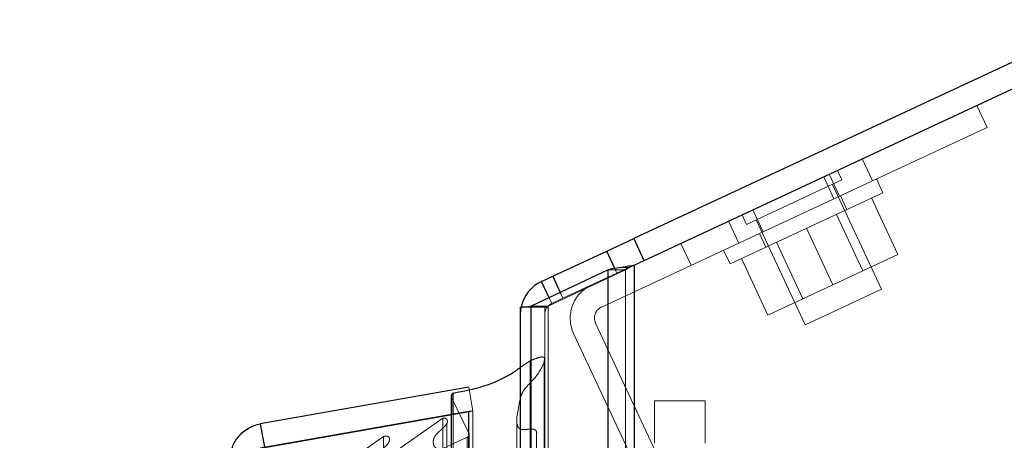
# Model space of a CAD drawing. Header units: inches. Extents: x 0.2 to 10.8, y 0.2 to 8.2.
# Tile 145 of 156: x 5.7593 to 5.9053, y 5.0972 to 5.1597. Entities that reach past the tile are written whole.
import ezdxf

# ---------------------------------------------------------------- set-up
doc = ezdxf.new("R2010")
doc.units = ezdxf.units.IN
doc.header["$MEASUREMENT"] = 0
doc.linetypes.add('HIDDEN', pattern=[0.07500000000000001, 0.05, -0.025])
doc.layers.add('DIMENSIONS', color=140, linetype='Continuous')
doc.styles.add('SLDTEXTSTYLE0', font='TXT', dxfattribs={"width": 0.7})
doc.dimstyles.new('SLDDIMSTYLE4', dxfattribs={"dimtxt": 0.0849609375, "dimasz": 0.13, "dimexe": 0, "dimexo": 0.0625, "dimgap": 0.021240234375, "dimtad": 0, "dimtih": 1, "dimtoh": 1, "dimdec": 4, "dimlfac": 20, "dimzin": 12, "dimdsep": 46, "dimtxsty": 'SLDTEXTSTYLE0', "dimsah": 1, "dimcen": 0.09, "dimadec": 0, "dimazin": 3, "dimtfac": 1, "dimtdec": 0, "dimtofl": 0, "dimtmove": 0, "dimatfit": 3, "dimfxl": 0, "dimfrac": 2, "dimtolj": 1, "dimtzin": 12, "dimarcsym": 0})

# ---------------------------------------------------------------- blocks, each defined once
blk = doc.blocks.new('_D_13')
at = {"layer": 'DIMENSIONS'}
blk.add_line((6.472037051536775, 5.490024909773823), (5.759287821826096, 5.490024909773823), dxfattribs=at)
for radius, start, end in [(0.7441550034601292, 160.9810483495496, 180), (0.7441550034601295, 205.0000000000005, 224.0189516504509)]:
    blk.add_arc((6.628442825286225, 5.490024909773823), radius, start, end, dxfattribs=at)
for points in [[(5.884287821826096, 5.490024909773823), (5.915440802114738, 5.617811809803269), (5.87559026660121, 5.621266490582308)], [(5.954009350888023, 5.175531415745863), (6.001591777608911, 5.052910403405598), (6.036248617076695, 5.072882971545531)]]:
    blk.add_solid(points, dxfattribs=at)
at = {"layer": 'DIMENSIONS', "insert": (5.800692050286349, 5.370972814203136), "char_height": 0.08333333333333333, "attachment_point": 1, "style": 'SLDTEXTSTYLE0'}
blk.add_mtext('25°', dxfattribs=at)

msp = doc.modelspace()

# ---------------------------------------------------------------- linework, layer by layer
at = {"color": 7, "linetype": 'Continuous', "lineweight": 25}
for p, q in [((6.628442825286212, 5.49002490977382), (5.850357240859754, 5.127197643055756)), ((5.850409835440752, 5.123250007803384), (6.629964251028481, 5.486762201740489)), ((5.846351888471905, 5.125329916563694), (5.850357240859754, 5.127197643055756)), ((5.850357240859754, 5.127197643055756), (5.851878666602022, 5.123934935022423)), ((5.838341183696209, 5.121594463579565), (5.846351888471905, 5.125329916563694)), ((5.847550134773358, 5.122760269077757), (5.846351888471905, 5.125329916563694)), ((5.850409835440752, 5.123250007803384), (5.850409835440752, 3.055752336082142)), ((5.846591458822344, 5.122541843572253), (5.835145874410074, 5.117157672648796)), ((5.836682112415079, 5.12082082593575), (5.838341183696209, 5.121594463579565)), ((5.838341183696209, 5.121594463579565), (5.839463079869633, 5.119188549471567)), ((5.846591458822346, 3.055752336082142), (5.846591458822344, 5.122541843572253)), ((5.837806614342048, 5.118409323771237), (5.836682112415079, 5.12082082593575)), ((5.835145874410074, 3.055752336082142), (5.835145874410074, 5.117157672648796)), ((5.833564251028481, 3.055752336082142), (5.833564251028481, 5.117002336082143)), ((5.834582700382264, 5.117002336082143), (5.833564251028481, 5.117002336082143)), ((5.825882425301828, 5.105130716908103), (5.794969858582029, 5.099679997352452)), ((5.823602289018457, 5.101177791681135), (5.823602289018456, 5.104260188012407)), ((5.823296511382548, 5.103799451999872), (5.823296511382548, 5.101123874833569)), ((5.794969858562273, 5.096129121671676), (5.825882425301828, 5.101579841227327)), ((5.825882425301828, 3.071414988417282), (5.825882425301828, 5.101579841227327)), ((5.825882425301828, 5.101579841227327), (5.825924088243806, 5.101579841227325)), ((5.794969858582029, 5.099679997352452), (5.79557709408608, 5.096236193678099))]:
    msp.add_line(p, q, dxfattribs=at)
at = {"color": 7, "linetype": 'HIDDEN', "lineweight": 18}
for p, q in [((5.901251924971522, 5.146958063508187), (5.902773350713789, 5.143695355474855)), ((5.902773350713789, 5.143695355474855), (5.88578007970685, 5.135771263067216)), ((5.885780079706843, 5.135771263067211), (5.884258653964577, 5.139033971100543)), ((5.884258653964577, 5.139033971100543), (5.885780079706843, 5.135771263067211)), ((5.88578007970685, 5.135771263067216), (5.884258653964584, 5.139033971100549)), ((5.884258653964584, 5.139033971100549), (5.88578007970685, 5.135771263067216)), ((5.88578007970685, 5.135771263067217), (5.884258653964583, 5.139033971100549)), ((5.884258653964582, 5.139033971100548), (5.885780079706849, 5.135771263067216)), ((5.878542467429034, 5.136368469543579), (5.8800638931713, 5.133105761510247)), ((5.87936479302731, 5.136751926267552), (5.880886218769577, 5.133489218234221)), ((5.881245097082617, 5.135904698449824), (5.880584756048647, 5.137320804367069)), ((5.845585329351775, 5.117028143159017), (5.88578007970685, 5.135771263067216)), ((5.874164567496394, 5.132602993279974), (5.881245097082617, 5.135904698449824)), ((5.887092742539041, 5.119667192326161), (5.879828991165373, 5.135244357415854)), ((5.887305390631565, 5.133999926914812), (5.886354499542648, 5.136039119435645)), ((5.887305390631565, 5.133999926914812), (5.864647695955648, 5.123434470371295)), ((5.881980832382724, 5.131517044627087), (5.881029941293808, 5.133556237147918)), ((5.885628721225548, 5.133218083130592), (5.889537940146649, 5.124834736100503)), ((5.867084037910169, 5.129301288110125), (5.874164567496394, 5.132602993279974)), ((5.8664236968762, 5.13071739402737), (5.867084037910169, 5.129301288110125)), ((5.868035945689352, 5.131469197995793), (5.869557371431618, 5.128206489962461)), ((5.884324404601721, 5.12240362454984), (5.880415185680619, 5.130786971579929)), ((5.864433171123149, 5.129789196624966), (5.865954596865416, 5.126526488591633)), ((5.864433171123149, 5.129789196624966), (5.865954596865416, 5.126526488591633)), ((5.864433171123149, 5.129789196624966), (5.865954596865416, 5.126526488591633)), ((5.864433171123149, 5.129789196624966), (5.865954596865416, 5.126526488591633)), ((5.864433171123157, 5.129789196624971), (5.865954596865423, 5.126526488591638)), ((5.864433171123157, 5.129789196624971), (5.865954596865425, 5.126526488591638)), ((5.864433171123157, 5.129789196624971), (5.865954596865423, 5.126526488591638)), ((5.864433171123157, 5.129789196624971), (5.865954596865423, 5.126526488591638)), ((5.864433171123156, 5.129789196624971), (5.865954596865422, 5.126526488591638)), ((5.864433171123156, 5.129789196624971), (5.865954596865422, 5.126526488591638)), ((5.864433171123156, 5.129789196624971), (5.865954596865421, 5.126526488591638)), ((5.864433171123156, 5.129789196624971), (5.865954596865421, 5.126526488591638)), ((5.868500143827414, 5.129961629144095), (5.875763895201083, 5.114384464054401)), ((5.869021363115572, 5.127956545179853), (5.869972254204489, 5.125917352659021)), ((5.875976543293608, 5.128717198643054), (5.87988576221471, 5.120333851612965)), ((5.851878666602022, 5.123934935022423), (5.850357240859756, 5.127197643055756)), ((5.857352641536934, 5.126487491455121), (5.8588740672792, 5.12322478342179)), ((5.871537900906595, 5.126647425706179), (5.875447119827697, 5.11826407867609)), ((5.846351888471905, 5.125329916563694), (5.847873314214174, 5.12206720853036)), ((5.863696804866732, 5.125473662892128), (5.864647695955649, 5.123434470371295)), ((5.87988576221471, 5.120333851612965), (5.889537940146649, 5.124834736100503)), ((5.850387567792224, 5.123239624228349), (5.847873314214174, 5.12206720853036)), ((5.850409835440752, 5.123250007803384), (5.850409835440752, 3.055752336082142)), ((5.850409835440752, 3.055752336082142), (5.850409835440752, 5.123250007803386)), ((5.850409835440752, 3.055752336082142), (5.850409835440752, 5.123250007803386)), ((5.866324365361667, 5.124216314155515), (5.870233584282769, 5.115832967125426)), ((5.837691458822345, 5.117157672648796), (5.849137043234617, 5.122541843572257)), ((5.839862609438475, 5.118331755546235), (5.838341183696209, 5.121594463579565)), ((5.847873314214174, 5.12206720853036), (5.839862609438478, 5.118331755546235)), ((5.849137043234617, 5.122541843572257), (5.846591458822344, 5.122541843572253)), ((5.846591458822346, 3.055752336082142), (5.846591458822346, 5.122541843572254)), ((5.847873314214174, 5.12206720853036), (5.847550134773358, 5.122760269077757)), ((5.849721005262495, 5.12292039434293), (5.84834334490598, 5.12292039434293)), ((5.849137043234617, 3.055752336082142), (5.849137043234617, 5.122541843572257)), ((5.849137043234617, 3.055752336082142), (5.849137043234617, 5.122541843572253)), ((5.870233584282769, 5.115832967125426), (5.87988576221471, 5.120333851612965)), ((5.839463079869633, 5.119188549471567), (5.839862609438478, 5.118331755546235)), ((5.881428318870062, 5.117025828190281), (5.887092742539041, 5.119667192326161)), ((5.837691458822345, 5.117157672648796), (5.835145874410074, 5.117157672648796)), ((5.835145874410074, 3.055752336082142), (5.835145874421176, 5.117157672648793)), ((5.837691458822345, 3.055752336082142), (5.837691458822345, 5.117157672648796)), ((5.837691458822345, 3.055752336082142), (5.837691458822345, 5.117157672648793)), ((5.838203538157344, 5.117558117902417), (5.837806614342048, 5.118409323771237)), ((5.839862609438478, 5.118331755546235), (5.838203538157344, 5.117558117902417)), ((5.837503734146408, 5.117002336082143), (5.834582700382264, 5.117002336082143)), ((5.83716425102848, 3.055752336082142), (5.83716425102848, 5.117002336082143)), ((5.875763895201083, 5.114384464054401), (5.881428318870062, 5.117025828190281)), ((5.856886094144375, 5.088534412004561), (5.844714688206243, 5.114636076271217)), ((5.853623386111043, 5.087012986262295), (5.84145198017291, 5.113114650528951)), ((5.833564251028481, 5.108083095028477), (5.834993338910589, 5.109062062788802)), ((5.834993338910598, 3.063932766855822), (5.834993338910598, 5.109062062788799)), ((5.825882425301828, 5.105130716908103), (5.82650755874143, 5.10158540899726)), ((5.823347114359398, 3.069414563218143), (5.823347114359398, 5.103580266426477)), ((5.825927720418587, 5.098289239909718), (5.823347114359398, 5.103580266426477)), ((5.823347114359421, 3.069414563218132), (5.823347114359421, 5.103580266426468)), ((5.853440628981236, 5.103094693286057), (5.860940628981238, 5.103094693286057)), ((5.853440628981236, 5.096844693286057), (5.853440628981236, 5.103094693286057)), ((5.860940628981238, 5.103094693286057), (5.860940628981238, 5.096844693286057)), ((5.82650755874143, 5.10158540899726), (5.79559499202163, 5.096134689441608)), ((5.795594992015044, 5.096129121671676), (5.82650755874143, 5.101579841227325)), ((5.823296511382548, 5.101123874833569), (5.823296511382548, 3.07187095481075)), ((5.823602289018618, 3.071817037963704), (5.823602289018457, 5.101177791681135)), ((5.825924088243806, 5.101579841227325), (5.82650755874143, 5.101579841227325)), ((5.82650755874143, 3.071414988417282), (5.82650755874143, 5.101579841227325)), ((5.813610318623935, 5.094619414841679), (5.822064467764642, 5.100539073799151)), ((5.82206446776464, 3.072455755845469), (5.82206446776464, 5.100539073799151)), ((5.822659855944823, 3.073208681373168), (5.822659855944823, 5.09980895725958)), ((5.833040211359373, 5.100089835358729), (5.833040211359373, 5.100081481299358)), ((5.83304021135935, 5.100081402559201), (5.83304021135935, 3.072913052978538)), ((5.825927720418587, 3.074705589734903), (5.825927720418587, 5.098289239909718)), ((5.825943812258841, 3.074831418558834), (5.825943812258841, 5.098163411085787)), ((5.835957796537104, 3.074731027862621), (5.835957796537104, 5.098258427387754)), ((5.807600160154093, 5.093837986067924), (5.813259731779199, 5.097800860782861)), ((5.813259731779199, 3.075193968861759), (5.813259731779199, 5.097800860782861)), ((5.814118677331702, 5.097244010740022), (5.814118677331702, 5.09724640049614)), ((5.822045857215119, 5.096010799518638), (5.825656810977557, 5.097711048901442)), ((5.825656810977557, 3.075283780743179), (5.825656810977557, 5.097711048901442)), ((5.82565681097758, 3.075283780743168), (5.82565681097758, 5.097711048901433))]:
    msp.add_line(p, q, dxfattribs=at)
at = {"color": 7, "linetype": 'HIDDEN', "lineweight": 18, "flags": 128}
for points in [[(5.833564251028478, 5.115926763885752), (5.833618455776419, 5.116689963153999), (5.833672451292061, 5.117002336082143)], [(5.837097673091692, 3.063898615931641), (5.8370979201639, 4.078402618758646), (5.837097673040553, 5.109096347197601)], [(5.837097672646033, 3.063896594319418), (5.837097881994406, 4.065817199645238), (5.837097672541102, 5.109096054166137)], [(5.835957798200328, 3.074724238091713), (5.835957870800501, 4.10773421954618), (5.835957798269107, 5.098271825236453)]]:
    msp.add_lwpolyline(points, dxfattribs=at)
at = {"color": 7, "linetype": 'Continuous', "lineweight": 25}
for centre, radius, start, end in [((5.838964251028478, 5.115926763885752), 0.00539999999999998, 114.9999999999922, 168.5109861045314), ((5.823796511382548, 5.103799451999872), 0.000500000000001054, 112.8577604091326, 180)]:
    msp.add_arc(centre, radius, start, end, dxfattribs=at)
at = {"color": 7, "linetype": 'HIDDEN', "lineweight": 18}
for centre, radius, start, end in [((5.846346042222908, 5.11539678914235), 0.00539999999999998, 114.9999999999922, 204.9999999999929), ((5.838964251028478, 5.115926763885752), 0.001799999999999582, 115.0000000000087, 180), ((5.846346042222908, 5.11539678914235), 0.001800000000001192, 114.9999999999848, 205.0000000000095), ((5.823796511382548, 5.103799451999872), 0.0005000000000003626, 180, 205.9999999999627), ((5.825443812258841, 5.098163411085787), 0.0005000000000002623, 295.2138142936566, 14.57562494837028)]:
    msp.add_arc(centre, radius, start, end, dxfattribs=at)
at = {"color": 7, "linetype": 'Continuous', "lineweight": 25}
for points in [[(5.84834334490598, 5.12292039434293), (5.848997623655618, 5.123030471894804), (5.849701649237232, 5.123139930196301), (5.850409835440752, 5.123250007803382)], [(5.84834334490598, 5.12292039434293), (5.847689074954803, 5.122793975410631), (5.847092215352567, 5.122668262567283), (5.846591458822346, 5.122541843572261)], [(5.835145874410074, 5.117157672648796), (5.834940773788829, 5.117105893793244), (5.834752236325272, 5.117054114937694), (5.834582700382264, 5.117002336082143)]]:
    msp.add_open_spline(points, degree=3, dxfattribs=at)
at = {"color": 7, "linetype": 'HIDDEN', "lineweight": 18}
for points in [[(5.849721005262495, 5.12292039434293), (5.849938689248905, 5.123030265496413), (5.850174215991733, 5.123140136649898), (5.850409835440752, 5.123250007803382)], [(5.849721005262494, 5.12292039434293), (5.849502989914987, 5.12279401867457), (5.84930390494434, 5.122668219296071), (5.849137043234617, 5.122541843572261)], [(5.837691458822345, 5.117157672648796), (5.837623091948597, 5.117105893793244), (5.837560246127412, 5.117054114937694), (5.837503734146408, 5.117002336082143)]]:
    msp.add_open_spline(points, degree=3, dxfattribs=at)
for points, knots in [([(5.834993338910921, 5.109062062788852), (5.835329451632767, 5.109198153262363), (5.835878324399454, 5.109420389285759), (5.836517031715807, 5.109616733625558), (5.836836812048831, 5.109623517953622), (5.836926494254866, 5.109610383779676), (5.836986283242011, 5.10959159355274), (5.837036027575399, 5.109560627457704), (5.837088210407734, 5.109502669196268), (5.837147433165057, 5.109347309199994), (5.836954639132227, 5.108248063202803), (5.83587091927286, 5.106501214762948), (5.834016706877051, 5.104876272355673), (5.833433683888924, 5.10329917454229), (5.833268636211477, 5.101661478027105), (5.832848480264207, 5.10018536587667), (5.833201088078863, 5.099187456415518), (5.833368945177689, 5.099019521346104), (5.833497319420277, 5.098937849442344), (5.833651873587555, 5.098872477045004), (5.833934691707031, 5.098815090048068), (5.834390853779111, 5.098851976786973), (5.834827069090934, 5.098898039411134), (5.835116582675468, 5.098914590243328), (5.835193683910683, 5.09891587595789), (5.835214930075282, 5.09891592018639), (5.835221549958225, 5.098915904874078), (5.835303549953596, 5.098915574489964), (5.835449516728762, 5.098905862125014), (5.835644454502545, 5.098846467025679), (5.835806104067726, 5.098757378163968), (5.835939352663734, 5.098577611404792), (5.835985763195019, 5.098388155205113), (5.835949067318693, 5.098275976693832), (5.835943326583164, 5.098258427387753)], [0, 0, 0, 0, 0.05464613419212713, 0.0892372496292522, 0.09592474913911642, 0.09910046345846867, 0.1021457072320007, 0.105138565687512, 0.108253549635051, 0.1153070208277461, 0.1360584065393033, 0.3258696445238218, 0.4874533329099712, 0.5426058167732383, 0.6485232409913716, 0.8131146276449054, 0.8372424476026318, 0.8465307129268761, 0.8541357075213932, 0.8618996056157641, 0.8711747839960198, 0.8947543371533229, 0.9253564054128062, 0.9334276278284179, 0.9356053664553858, 0.9362269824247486, 0.9364211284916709, 0.9365375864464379, 0.9477632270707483, 0.9567627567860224, 0.9656696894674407, 0.97685149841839, 0.9963786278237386, 1, 1, 1, 1]), ([(5.822064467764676, 5.100539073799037), (5.822085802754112, 5.100544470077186), (5.82212952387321, 5.100555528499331), (5.822201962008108, 5.100558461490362), (5.822278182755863, 5.10055060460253), (5.822356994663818, 5.100530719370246), (5.822435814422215, 5.100499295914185), (5.822511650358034, 5.10045693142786), (5.822580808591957, 5.100404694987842), (5.822643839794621, 5.100338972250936), (5.822709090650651, 5.100238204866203), (5.822766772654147, 5.100013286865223), (5.822630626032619, 5.099707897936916), (5.822362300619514, 5.099346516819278), (5.82200095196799, 5.098977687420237), (5.821560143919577, 5.098600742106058), (5.821203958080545, 5.098280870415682), (5.82097331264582, 5.097996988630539), (5.820824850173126, 5.097765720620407), (5.820696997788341, 5.09748473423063), (5.820617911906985, 5.097151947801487), (5.820621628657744, 5.096800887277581), (5.820697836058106, 5.096472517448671), (5.820838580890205, 5.096243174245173), (5.821017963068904, 5.096101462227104), (5.82123661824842, 5.096020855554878), (5.821487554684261, 5.095983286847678), (5.821763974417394, 5.095977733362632), (5.821950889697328, 5.095999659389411), (5.822045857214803, 5.096010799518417)], [0, 0, 0, 0, 0.008015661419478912, 0.01642624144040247, 0.02548130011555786, 0.03532265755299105, 0.04596837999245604, 0.05731829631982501, 0.06918684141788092, 0.08154973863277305, 0.09716460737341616, 0.126206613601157, 0.1938647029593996, 0.2508569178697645, 0.334452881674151, 0.418795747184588, 0.5010146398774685, 0.5361129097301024, 0.5786151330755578, 0.6281782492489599, 0.6848127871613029, 0.7500089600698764, 0.8064906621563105, 0.8477526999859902, 0.8748195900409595, 0.9022650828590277, 0.9327237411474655, 0.965818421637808, 1, 1, 1, 1]), ([(5.813259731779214, 5.097800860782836), (5.813284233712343, 5.097813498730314), (5.81333347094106, 5.097838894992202), (5.813420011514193, 5.097862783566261), (5.813512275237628, 5.09787598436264), (5.813608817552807, 5.097877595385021), (5.813706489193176, 5.097867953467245), (5.813802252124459, 5.097847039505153), (5.813892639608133, 5.097814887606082), (5.813973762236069, 5.097771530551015), (5.814056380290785, 5.097704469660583), (5.814127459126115, 5.097585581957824), (5.814145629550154, 5.097427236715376), (5.814129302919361, 5.09726012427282), (5.814050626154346, 5.096973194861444), (5.813784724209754, 5.096528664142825), (5.813306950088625, 5.096133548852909), (5.812913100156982, 5.09579925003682), (5.812660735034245, 5.095541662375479), (5.812468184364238, 5.095260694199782), (5.812384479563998, 5.094960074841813), (5.812464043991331, 5.094689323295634), (5.812618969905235, 5.094499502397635), (5.8127763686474, 5.094416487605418), (5.81293353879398, 5.094400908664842), (5.813093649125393, 5.094422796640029), (5.813254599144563, 5.094469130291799), (5.813427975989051, 5.09453773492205), (5.813541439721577, 5.094588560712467), (5.813610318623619, 5.094619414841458)], [0, 0, 0, 0, 0.01286879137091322, 0.02586014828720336, 0.03915414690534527, 0.05280973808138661, 0.06678895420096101, 0.08099193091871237, 0.09530063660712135, 0.1096358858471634, 0.1240351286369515, 0.1483514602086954, 0.1869717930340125, 0.2169893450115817, 0.2495702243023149, 0.3631535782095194, 0.4986136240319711, 0.5635885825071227, 0.6272607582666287, 0.6891535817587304, 0.7481889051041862, 0.806694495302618, 0.8499554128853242, 0.8739836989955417, 0.8919318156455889, 0.9150774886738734, 0.9430074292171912, 0.9654022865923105, 1, 1, 1, 1])]:
    msp.add_open_spline(points, degree=3, knots=knots, dxfattribs=at)
at = {"color": 7, "linetype": 'Continuous', "lineweight": 25}
for points, knots in [([(5.823602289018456, 5.104260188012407), (5.82512932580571, 5.104562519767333), (5.828204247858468, 5.105171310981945), (5.831534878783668, 5.106627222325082), (5.833112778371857, 5.107759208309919), (5.833564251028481, 5.108083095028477)], [0, 0, 0, 0, 0.4132358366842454, 0.8321135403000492, 1, 1, 1, 1]), ([(5.79050755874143, 5.094362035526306), (5.790507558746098, 5.094990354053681), (5.7906183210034, 5.09561851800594), (5.791048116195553, 5.096799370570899), (5.791367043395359, 5.097351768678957), (5.792174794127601, 5.098314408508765), (5.792663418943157, 5.09872441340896), (5.793751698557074, 5.099352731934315), (5.794351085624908, 5.099570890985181), (5.794969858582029, 5.099679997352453)], [0, 0, 0, 0, 0.25, 0.25, 0.5, 0.5, 0.75, 0.75, 1, 1, 1, 1])]:
    msp.add_open_spline(points, degree=3, knots=knots, dxfattribs=at)

# ---------------------------------------------------------------- dimensions: what is measured, and where the dimension line sits
at = {"layer": 'DIMENSIONS'}
dim = msp.add_angular_dim_2l(base=(5.894513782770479, 5.61296729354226), line1=((6.522037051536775, 5.490024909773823), (6.628442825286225, 5.490024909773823)), line2=((5.846351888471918, 5.125329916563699), (6.628442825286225, 5.490024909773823)), dimstyle='SLDDIMSTYLE4', dxfattribs=at)
dim.commit()
dim.dimension.update_dxf_attribs({"geometry": '_D_13', "text_midpoint": (5.901463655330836, 5.331065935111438), "dimtype": 162})

doc.saveas('drawing.dxf')
